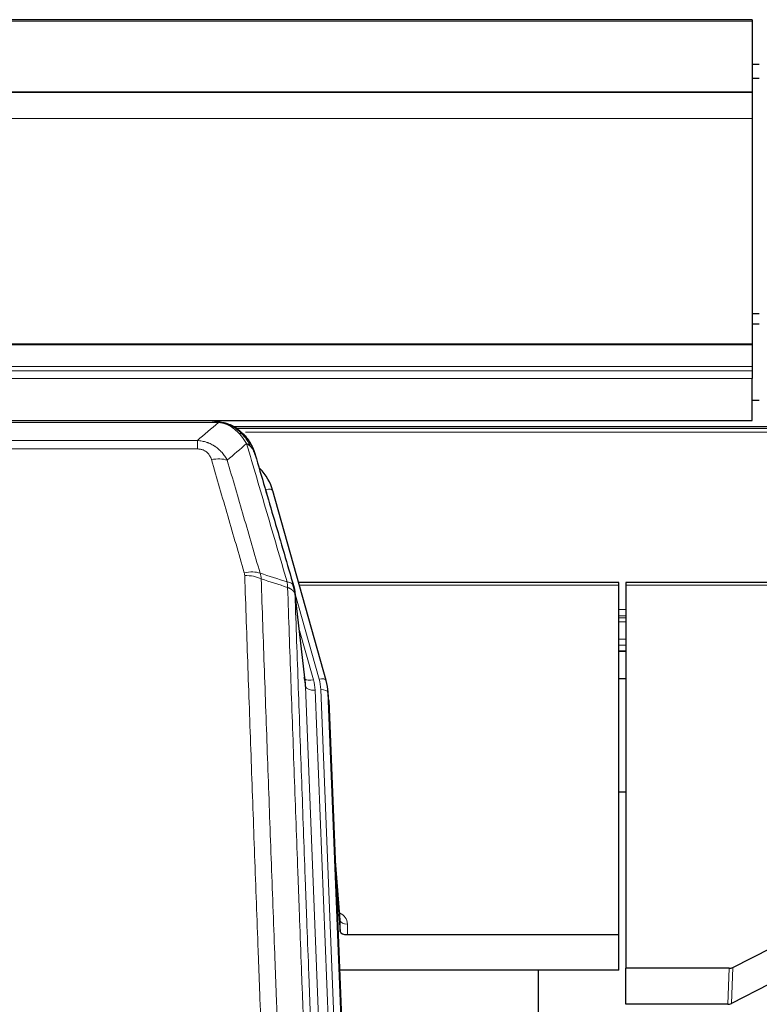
# Model space of a CAD drawing. Header units: inches. Extents: x 0 to 23760, y -13 to 16800.
# Tile 63 of 256: x 6249 to 6556, y 7158 to 7567. Entities that reach past the tile are written whole.
import ezdxf

# ---------------------------------------------------------------- set-up
doc = ezdxf.new("R2010")
doc.units = ezdxf.units.IN
doc.layers.add('1', color=7, linetype='Continuous', true_color=0xffffff)
doc.layers.add('254', color=7, linetype='Continuous', true_color=0xffffff)

msp = doc.modelspace()

# ---------------------------------------------------------------- linework, layer by layer
at = {"layer": '1', "color": 2, "linetype": 'Continuous', "lineweight": 25}
for p, q in [((6553.501, 7567.29), (5436.501, 7567.29)), ((6553.501, 7567.29), (6553.501, 7566.746)), ((6553.501, 7566.746), (6553.501, 7537.163)), ((6553.501, 7537.163), (5436.501, 7537.163)), ((6553.501, 7536.981), (5436.501, 7536.981)), ((6553.501, 7537.163), (6553.501, 7536.981)), ((6553.501, 7536.981), (6553.501, 7526.216)), ((6553.501, 7526.216), (6553.501, 7432.388)), ((6553.501, 7432.388), (6553.501, 7431.944)), ((6553.501, 7431.944), (6553.501, 7423.031)), ((6553.501, 7423.031), (6553.501, 7421.187)), ((6553.501, 7421.187), (6553.501, 7417.945)), ((6553.501, 7400.488), (6553.501, 7417.945)), ((6556.487, 7408.818), (6553.466, 7408.818)), ((5436.501, 7400.488), (6553.501, 7400.488)), ((6331.454, 7400.306), (6108.548, 7400.306)), ((6336.003, 7398.829), (6336.104, 7398.801)), ((6661.967, 7397.791), (6338.017, 7397.791)), ((6376.228, 7292.328), (6354.055, 7371.214)), ((6498.001, 7333.043), (6364.782, 7333.043)), ((6498.001, 7332.013), (6498.001, 7333.043)), ((6498.001, 7186.544), (6498.001, 7332.013)), ((6501.001, 7333.043), (6501.001, 7332.013)), ((6635.221, 7333.043), (6501.001, 7333.043)), ((6501.001, 7332.013), (6501.001, 7172.533)), ((6367.608, 7291.007), (6363.193, 7329.527)), ((6497.951, 7304.554), (6500.971, 7304.554)), ((6376.247, 7292.231), (6376.228, 7292.328)), ((6377.283, 7285.607), (6376.91, 7288.865)), ((6377.405, 7284.022), (6389.972, 6964.81)), ((6500.94, 7245.809), (6497.951, 7245.809)), ((6382.104, 7192.551), (6379.896, 7220.75)), ((6380.277, 7211.076), (6382.1, 7187.795)), ((6382.1, 7187.795), (6382.11, 7192.371)), ((6385.098, 7186.544), (6498.001, 7186.544)), ((6498.001, 7171.734), (6498.001, 7186.544)), ((6545.457, 7172.884), (6561.622, 7181.058)), ((6498.001, 7171.734), (6381.827, 7171.734)), ((6464.661, 6946.35), (6464.661, 7171.733)), ((6501.001, 7157.542), (6501.001, 7172.533)), ((6543.958, 7172.533), (6501.001, 7172.533)), ((6560.565, 7165.927), (6544.887, 7157.898)), ((6543.388, 7157.542), (6501.001, 7157.542))]:
    msp.add_line(p, q, dxfattribs=at)
at = {"layer": '1', "color": 110, "linetype": 'Continuous', "lineweight": 13}
for p, q in [((6553.501, 7566.746), (5436.501, 7566.746)), ((6553.501, 7526.216), (5436.501, 7526.216)), ((6553.501, 7432.388), (5436.501, 7432.388)), ((6553.501, 7431.944), (5436.501, 7431.944)), ((6553.501, 7423.031), (5436.501, 7423.031)), ((6553.501, 7421.187), (5436.501, 7421.187)), ((6553.501, 7417.945), (5436.501, 7417.945)), ((6331.404, 7399.643), (6108.598, 7399.643)), ((6336.104, 7398.801), (6336.172, 7398.644)), ((6660.334, 7397.23), (6338.833, 7397.23)), ((6117.33, 7392.175), (6322.672, 7392.175)), ((6322.672, 7392.175), (6322.672, 7388.642)), ((6659.109, 7395.617), (6342.752, 7395.617)), ((6322.672, 7388.642), (6117.33, 7388.642)), ((6355.892, 7354.976), (6351.166, 7371.787)), ((6498.001, 7332.013), (6365.07, 7332.013)), ((6634.933, 7332.013), (6501.001, 7332.013)), ((6373.34, 7292.901), (6363.268, 7328.735)), ((6367.698, 7289.834), (6363.322, 7328.015)), ((6500.971, 7321.862), (6497.951, 7321.862)), ((6500.971, 7319.164), (6497.951, 7319.164)), ((6500.971, 7318.379), (6497.951, 7318.379)), ((6364.967, 7314.046), (6370.993, 7292.609)), ((6500.971, 7316.727), (6497.951, 7316.727)), ((6500.971, 7309.537), (6497.951, 7309.537)), ((6500.971, 7307.059), (6497.951, 7307.059)), ((6500.971, 7304.611), (6497.951, 7304.611)), ((6380.765, 6957.94), (6367.698, 7289.834)), ((6384.611, 6960.027), (6371.69, 7288.207)), ((6386.816, 6963.923), (6374.038, 7288.5)), ((6377.405, 7284.022), (6377.032, 7287.28)), ((6377.032, 7287.28), (6389.727, 6964.816)), ((6382.11, 7192.371), (6379.904, 7220.559)), ((6385.109, 7190.96), (6385.098, 7186.544)), ((6543.388, 7157.542), (6543.958, 7172.533)), ((6545.457, 7172.884), (6544.887, 7157.898))]:
    msp.add_line(p, q, dxfattribs=at)
for centre, major_axis, ratio, start_param, end_param in [((6328.519, 7378.42), (9.598, 2.808), 0.562843, 0.6646512, 1.4076092), ((6351.166, 7370.402), (-2.888, -0.812), 0.4480327, 3.1416079, 4.5871119), ((6342.181, 7331.537), (9.604, 2.788), 0.5442898, 0.6684637, 1.414101), ((6342.368, 7330.365), (9.994, 0.345), 0.559112, 0.7940626, 1.551472), ((6370.993, 7294.456), (-3.851, -1.082), 0.4480327, 0.2500116, 1.4455193), ((6371.69, 7290.054), (-3.997, -0.157), 0.4614673, 0.0341943, 1.5526308), ((6347.672, 7287.457), (-24.033, -0.038), 0.8858289, 3.1750594, 3.3842109), ((6373.34, 7291.516), (-2.888, -0.812), 0.4480327, 3.1416079, 4.5871119), ((6350.02, 7287.75), (-24.033, -0.038), 0.8858289, 3.1750594, 3.3842109), ((6374.038, 7287.115), (-2.998, -0.118), 0.4614673, 3.175787, 4.6942235), ((6379.105, 7190.96), (-6.003, -0.046), 0.8757409, 3.1327535, 4.2284576), ((6385.109, 7192.415), (3, -0.007), 0.4848086, 3.1763596, 4.7135294)]:
    msp.add_ellipse(centre, major_axis=major_axis, ratio=ratio, start_param=start_param, end_param=end_param, dxfattribs=at)
at = {"layer": '1', "color": 2, "linetype": 'Continuous', "lineweight": 25}
for centre, major_axis, ratio, start_param, end_param in [((6327.86, 7365.201), (-27.014, -0.465), 0.8900028, 3.3708663, 3.8150067), ((6347.672, 7289.304), (20.035, -0.399), 0.8846078, 0.0524005, 0.2615519), ((6350.02, 7286.365), (-27.027, -0.37), 0.8864308, 3.1643527, 3.3735041), ((6385.098, 7187.838), (3, 0), 0.4313147, 3.1753737, 4.7125436), ((6543.955, 7175.161), (3, -0.011), 0.8761328, 4.7166989, 5.239903), ((6543.386, 7160.205), (3, -0.007), 0.8874311, 4.7150805, 5.2382846)]:
    msp.add_ellipse(centre, major_axis=major_axis, ratio=ratio, start_param=start_param, end_param=end_param, dxfattribs=at)
for points, degree in [([(6328.862, 7400.303), (6329.478, 7400.307), (6330.102, 7400.277), (6330.728, 7400.213)], 3), ([(6339.614, 7396.748), (6337.968, 7397.968), (6336.101, 7398.803)], 2), ([(6363.198, 7329.446), (6362.449, 7332.276)], 1)]:
    msp.add_open_spline(points, degree=degree, dxfattribs=at)
at = {"layer": '1', "color": 110, "linetype": 'Continuous', "lineweight": 13}
for points, knots in [([(6328.862, 7400.303), (6328.936, 7400.305), (6329.01, 7400.306), (6329.306, 7400.305), (6329.528, 7400.296), (6329.955, 7400.261), (6330.16, 7400.235), (6330.413, 7400.189), (6330.474, 7400.177), (6330.533, 7400.163)], [0, 0, 0, 0, 0.125, 0.125, 0.5, 0.5, 0.875, 0.875, 1, 1, 1, 1]), ([(6331.404, 7399.643), (6332.624, 7399.541), (6333.8, 7399.247), (6335.294, 7398.62), (6335.661, 7398.444), (6336.022, 7398.25)], [0, 0, 0, 0, 0.75, 0.75, 1, 1, 1, 1]), ([(6336.172, 7398.644), (6336.174, 7398.614), (6336.172, 7398.582), (6336.159, 7398.496), (6336.143, 7398.441), (6336.094, 7398.337), (6336.062, 7398.288), (6336.022, 7398.25)], [0, 0, 0, 0, 0.25, 0.25, 0.625, 0.625, 1, 1, 1, 1]), ([(6336.022, 7398.25), (6336.202, 7398.153), (6336.381, 7398.051), (6337.088, 7397.626), (6337.602, 7397.268), (6338.596, 7396.481), (6339.076, 7396.053), (6339.69, 7395.444), (6339.842, 7395.289), (6339.991, 7395.131)], [0, 0, 0, 0, 0.125, 0.125, 0.5, 0.5, 0.875, 0.875, 1, 1, 1, 1]), ([(6322.672, 7392.175), (6323.007, 7392.152), (6323.34, 7392.118), (6324.003, 7392.031), (6324.332, 7391.977), (6325.307, 7391.785), (6325.945, 7391.617), (6326.648, 7391.38), (6326.726, 7391.353), (6326.881, 7391.298), (6326.959, 7391.27), (6327.19, 7391.183), (6327.343, 7391.123), (6327.798, 7390.935), (6328.392, 7390.665), (6328.965, 7390.357), (6329.387, 7390.112), (6329.595, 7389.986), (6329.801, 7389.855), (6329.937, 7389.766), (6330.005, 7389.721), (6330.61, 7389.312), (6331.118, 7388.916), (6331.837, 7388.276), (6332.07, 7388.056), (6332.408, 7387.713), (6332.519, 7387.597), (6332.738, 7387.362), (6332.845, 7387.242), (6333.373, 7386.637), (6333.761, 7386.13), (6334.476, 7385.076), (6334.802, 7384.529), (6335.099, 7383.962)], [0, 0, 0, 0, 0.0625, 0.0625, 0.125, 0.125, 0.25, 0.25, 0.265625, 0.265625, 0.28125, 0.28125, 0.3125, 0.3125, 0.375, 0.4375, 0.4375, 0.46875, 0.484375, 0.484375, 0.5, 0.5, 0.625, 0.625, 0.6875, 0.6875, 0.71875, 0.71875, 0.75, 0.75, 0.875, 0.875, 1, 1, 1, 1]), ([(6341.215, 7394.918), (6341.117, 7394.945), (6341.015, 7394.968), (6340.758, 7395.018), (6340.601, 7395.042), (6340.29, 7395.086), (6340.137, 7395.107), (6339.991, 7395.131)], [0, 0, 0, 0, 0.25, 0.25, 0.625, 0.625, 1, 1, 1, 1]), ([(6339.991, 7395.131), (6340.29, 7394.814), (6340.58, 7394.486), (6341.707, 7393.137), (6342.473, 7392.039), (6343.167, 7390.924)], [0, 0, 0, 0, 0.25, 0.25, 1, 1, 1, 1]), ([(6342.201, 7394.433), (6342.17, 7394.46), (6342.138, 7394.486), (6342.004, 7394.588), (6341.891, 7394.657), (6341.641, 7394.78), (6341.505, 7394.832), (6341.313, 7394.891), (6341.265, 7394.905), (6341.215, 7394.918)], [0, 0, 0, 0, 0.125, 0.125, 0.5, 0.5, 0.875, 0.875, 1, 1, 1, 1]), ([(6341.215, 7394.918), (6341.587, 7394.529), (6341.944, 7394.123), (6343.304, 7392.44), (6344.175, 7391.046), (6344.874, 7389.593)], [0, 0, 0, 0, 0.25, 0.25, 1, 1, 1, 1]), ([(6322.672, 7388.642), (6322.855, 7388.642), (6323.037, 7388.635), (6323.401, 7388.609), (6323.581, 7388.589), (6323.936, 7388.536), (6324.112, 7388.502), (6324.459, 7388.42), (6324.63, 7388.372), (6324.84, 7388.302), (6324.882, 7388.287), (6324.966, 7388.257), (6325.091, 7388.211), (6325.212, 7388.161), (6325.451, 7388.056), (6325.759, 7387.903), (6326.046, 7387.724), (6326.219, 7387.605), (6326.253, 7387.58), (6326.321, 7387.531), (6326.355, 7387.506), (6326.455, 7387.43), (6326.52, 7387.378), (6326.709, 7387.219), (6326.829, 7387.108), (6327.055, 7386.88), (6327.162, 7386.762), (6327.365, 7386.519), (6327.461, 7386.394), (6327.574, 7386.234), (6327.596, 7386.202), (6327.64, 7386.137), (6327.662, 7386.104), (6327.725, 7386.006), (6327.766, 7385.94), (6327.885, 7385.74), (6327.959, 7385.606), (6328.096, 7385.333), (6328.159, 7385.196), (6328.336, 7384.778), (6328.435, 7384.495), (6328.519, 7384.206)], [0, 0, 0, 0, 0.0625, 0.0625, 0.125, 0.125, 0.1875, 0.1875, 0.25, 0.25, 0.265625, 0.265625, 0.28125, 0.3125, 0.3125, 0.375, 0.4375, 0.4375, 0.453125, 0.453125, 0.46875, 0.46875, 0.5, 0.5, 0.5625, 0.5625, 0.625, 0.625, 0.6875, 0.6875, 0.703125, 0.703125, 0.71875, 0.71875, 0.75, 0.75, 0.8125, 0.8125, 0.875, 0.875, 1, 1, 1, 1]), ([(6344.874, 7389.593), (6344.628, 7389.841), (6344.361, 7390.076), (6343.791, 7390.52), (6343.487, 7390.729), (6343.167, 7390.924)], [0, 0, 0, 0, 0.5, 0.5, 1, 1, 1, 1]), ([(6360.02, 7333.314), (6357.198, 7343.007), (6354.383, 7352.655), (6350.169, 7367.058), (6348.766, 7371.847), (6345.964, 7381.403), (6344.564, 7386.169), (6343.167, 7390.924)], [0, 0, 0, 0, 0.5, 0.5, 0.75, 0.75, 1, 1, 1, 1]), ([(6346.084, 7388.009), (6345.928, 7388.294), (6345.748, 7388.569), (6345.343, 7389.098), (6345.119, 7389.352), (6344.874, 7389.593)], [0, 0, 0, 0, 0.5, 0.5, 1, 1, 1, 1]), ([(6342.181, 7337.135), (6339.895, 7345.041), (6337.614, 7352.916), (6334.198, 7364.684), (6333.061, 7368.599), (6330.789, 7376.414), (6329.653, 7380.314), (6328.519, 7384.206)], [0, 0, 0, 0, 0.5, 0.5, 0.75, 0.75, 1, 1, 1, 1]), ([(6335.099, 7383.962), (6336.235, 7380.076), (6337.371, 7376.182), (6339.647, 7368.379), (6340.785, 7364.47), (6344.205, 7352.721), (6346.489, 7344.858), (6348.777, 7336.964)], [0, 0, 0, 0, 0.25, 0.25, 0.5, 0.5, 1, 1, 1, 1]), ([(6342.181, 7337.135), (6342.237, 7336.942), (6342.28, 7336.747), (6342.342, 7336.354), (6342.361, 7336.157), (6342.368, 7335.958)], [0, 0, 0, 0, 0.5, 0.5, 1, 1, 1, 1]), ([(6354.326, 7016.955), (6353.769, 7030.786), (6352.668, 7058.316), (6351.061, 7099.22), (6350.018, 7126.228), (6349.248, 7146.386), (6348.865, 7156.441), (6348.487, 7166.459), (6348.236, 7173.13), (6348.111, 7176.461), (6347.487, 7193.096), (6346.996, 7206.333), (6346.27, 7226.082), (6346.031, 7232.647), (6345.555, 7245.737), (6345.319, 7252.264), (6344.617, 7271.787), (6343.696, 7297.667), (6342.806, 7323.245), (6342.368, 7335.958)], [0, 0, 0, 0, 0.125, 0.25, 0.375, 0.375, 0.4375, 0.46875, 0.46875, 0.5, 0.5, 0.625, 0.625, 0.6875, 0.6875, 0.75, 0.75, 0.875, 1, 1, 1, 1]), ([(6349.236, 7334.592), (6349.674, 7321.895), (6350.565, 7296.349), (6351.487, 7270.502), (6352.19, 7251.004), (6352.427, 7244.486), (6352.903, 7231.412), (6353.143, 7224.856), (6353.869, 7205.132), (6354.361, 7191.911), (6354.986, 7175.297), (6355.111, 7171.97), (6355.363, 7165.308), (6355.741, 7155.303), (6356.124, 7145.261), (6356.896, 7125.128), (6357.94, 7098.154), (6359.55, 7057.302), (6360.652, 7029.807), (6361.21, 7015.994)], [0, 0, 0, 0, 0.125, 0.25, 0.25, 0.3125, 0.3125, 0.375, 0.375, 0.5, 0.5, 0.53125, 0.53125, 0.5625, 0.625, 0.625, 0.75, 0.875, 1, 1, 1, 1]), ([(6362.766, 7331.465), (6362.744, 7331.712), (6362.667, 7331.943), (6362.403, 7332.362), (6362.217, 7332.55), (6361.746, 7332.872), (6361.46, 7333.006), (6360.802, 7333.21), (6360.429, 7333.28), (6360.02, 7333.314)], [0, 0, 0, 0, 0.25, 0.25, 0.5, 0.5, 0.75, 0.75, 1, 1, 1, 1]), ([(6360.02, 7333.314), (6360.095, 7332.942), (6360.138, 7332.57), (6360.196, 7331.811), (6360.212, 7331.425), (6360.232, 7331.023)], [0, 0, 0, 0, 0.5, 0.5, 1, 1, 1, 1]), ([(6363.322, 7328.015), (6363.321, 7328.023), (6363.319, 7328.039), (6363.316, 7328.062), (6363.313, 7328.086), (6363.309, 7328.11), (6363.305, 7328.133), (6363.301, 7328.157), (6363.297, 7328.18), (6363.292, 7328.204), (6363.288, 7328.228), (6363.282, 7328.251), (6363.277, 7328.275), (6363.272, 7328.298), (6363.266, 7328.322), (6363.26, 7328.345), (6363.253, 7328.369), (6363.247, 7328.392), (6363.24, 7328.416), (6363.233, 7328.439), (6363.225, 7328.462), (6363.218, 7328.486), (6363.21, 7328.509), (6363.202, 7328.532), (6363.193, 7328.556), (6363.185, 7328.579), (6363.176, 7328.602), (6363.167, 7328.625), (6363.157, 7328.648), (6363.148, 7328.672), (6363.138, 7328.695), (6363.128, 7328.718), (6363.117, 7328.741), (6363.107, 7328.764), (6363.096, 7328.787), (6363.085, 7328.81), (6363.073, 7328.833), (6363.062, 7328.856), (6363.05, 7328.878), (6363.038, 7328.901), (6363.025, 7328.924), (6363.013, 7328.947), (6363, 7328.969), (6362.987, 7328.992), (6362.973, 7329.014), (6362.96, 7329.037), (6362.946, 7329.06), (6362.932, 7329.082), (6362.918, 7329.104), (6362.903, 7329.127), (6362.888, 7329.149), (6362.873, 7329.171), (6362.858, 7329.194), (6362.842, 7329.216), (6362.826, 7329.238), (6362.81, 7329.26), (6362.794, 7329.282), (6362.778, 7329.304), (6362.761, 7329.326), (6362.744, 7329.348), (6362.727, 7329.37), (6362.709, 7329.392), (6362.691, 7329.413), (6362.673, 7329.435), (6362.655, 7329.457), (6362.637, 7329.478), (6362.618, 7329.5), (6362.599, 7329.521), (6362.58, 7329.543), (6362.561, 7329.564), (6362.541, 7329.585), (6362.521, 7329.607), (6362.501, 7329.628), (6362.481, 7329.649), (6362.46, 7329.67), (6362.44, 7329.691), (6362.413, 7329.718), (6362.379, 7329.751), (6362.338, 7329.79), (6362.296, 7329.828), (6362.254, 7329.867), (6362.211, 7329.905), (6362.167, 7329.942), (6362.122, 7329.98), (6362.076, 7330.017), (6362.03, 7330.054), (6361.983, 7330.09), (6361.935, 7330.126), (6361.886, 7330.162), (6361.837, 7330.198), (6361.787, 7330.233), (6361.736, 7330.268), (6361.684, 7330.302), (6361.631, 7330.336), (6361.578, 7330.37), (6361.524, 7330.404), (6361.47, 7330.437), (6361.414, 7330.47), (6361.358, 7330.502), (6361.302, 7330.535), (6361.244, 7330.566), (6361.186, 7330.598), (6361.127, 7330.629), (6361.067, 7330.66), (6361.007, 7330.69), (6360.946, 7330.72), (6360.885, 7330.749), (6360.822, 7330.779), (6360.759, 7330.807), (6360.696, 7330.836), (6360.631, 7330.864), (6360.567, 7330.891), (6360.501, 7330.919), (6360.435, 7330.945), (6360.368, 7330.972), (6360.301, 7330.998), (6360.255, 7331.015), (6360.232, 7331.023)], [0, 0, 0, 0, 0.0066687, 0.0133374, 0.0200061, 0.0266746, 0.0333432, 0.0400116, 0.0466801, 0.0533484, 0.0600168, 0.066685, 0.0733532, 0.0800214, 0.0866895, 0.0933575, 0.1000255, 0.1066935, 0.1133614, 0.1200292, 0.126697, 0.1333647, 0.1400324, 0.1467001, 0.1533676, 0.1600352, 0.1667026, 0.1733701, 0.1800374, 0.1867047, 0.193372, 0.2000392, 0.2067064, 0.2133735, 0.2200405, 0.2267075, 0.2333745, 0.2400414, 0.2467082, 0.253375, 0.2600418, 0.2667085, 0.2733751, 0.2800417, 0.2867082, 0.2933747, 0.3000412, 0.3067075, 0.3133739, 0.3200401, 0.3267064, 0.3333725, 0.3400387, 0.3467047, 0.3533708, 0.3600367, 0.3667026, 0.3733685, 0.3800343, 0.3867001, 0.3933658, 0.4000315, 0.4066971, 0.4133626, 0.4200281, 0.4266936, 0.433359, 0.4400243, 0.4466896, 0.4533549, 0.4600201, 0.4666852, 0.4733503, 0.4800154, 0.4866804, 0.4933453, 0.5000102, 0.5125098, 0.5250093, 0.5375088, 0.5500082, 0.5625077, 0.5750071, 0.5875066, 0.600006, 0.6125054, 0.6250049, 0.6375043, 0.6500037, 0.6625032, 0.6750026, 0.6875021, 0.7000016, 0.7125011, 0.7250006, 0.7375001, 0.7499997, 0.7624993, 0.7749989, 0.7874985, 0.7999982, 0.812498, 0.8249977, 0.8374975, 0.8499974, 0.8624973, 0.8749972, 0.8874972, 0.8999973, 0.9124974, 0.9249976, 0.9374978, 0.9499981, 0.9624985, 0.9749989, 0.9874994, 1, 1, 1, 1]), ([(6372.462, 7007.127), (6371.89, 7021.18), (6370.763, 7049.151), (6369.117, 7090.702), (6368.051, 7118.134), (6367.263, 7138.606), (6366.871, 7148.817), (6366.42, 7160.686), (6366.227, 7165.763), (6366.099, 7169.146), (6366.036, 7170.836), (6365.717, 7179.281), (6365.337, 7189.389), (6364.899, 7201.132), (6364.713, 7206.155), (6364.588, 7209.501), (6364.527, 7211.173), (6363.97, 7226.209), (6362.998, 7252.784), (6361.587, 7292.177), (6360.679, 7318.127), (6360.232, 7331.023)], [0, 0, 0, 0, 0.125, 0.25, 0.375, 0.375, 0.4375, 0.46875, 0.484375, 0.484375, 0.5, 0.5, 0.5625, 0.59375, 0.609375, 0.609375, 0.625, 0.625, 0.75, 0.875, 1, 1, 1, 1]), ([(6363.322, 7328.015), (6363.767, 7315.167), (6364.672, 7289.316), (6366.079, 7250.073), (6367.049, 7223.599), (6367.604, 7208.62), (6367.666, 7206.954), (6367.79, 7203.621), (6367.976, 7198.617), (6368.412, 7186.918), (6368.791, 7176.849), (6369.109, 7168.436), (6369.172, 7166.752), (6369.3, 7163.382), (6369.492, 7158.324), (6369.942, 7146.5), (6370.332, 7136.328), (6371.119, 7115.933), (6372.182, 7088.605), (6373.823, 7047.211), (6374.947, 7019.346), (6375.517, 7005.347)], [0, 0, 0, 0, 0.125, 0.25, 0.375, 0.375, 0.390625, 0.390625, 0.40625, 0.4375, 0.5, 0.5, 0.515625, 0.515625, 0.53125, 0.5625, 0.625, 0.625, 0.75, 0.875, 1, 1, 1, 1])]:
    msp.add_open_spline(points, degree=3, knots=knots, dxfattribs=at)
at = {"layer": '1', "color": 2, "linetype": 'Continuous', "lineweight": 25}
for points, knots in [([(6330.533, 7400.163), (6331.944, 7400.074), (6333.38, 7399.768), (6335.251, 7399.067), (6335.714, 7398.867), (6336.172, 7398.644)], [0, 0, 0, 0, 0.75, 0.75, 1, 1, 1, 1]), ([(6330.533, 7400.163), (6330.652, 7400.136), (6330.762, 7400.106), (6331.01, 7400.019), (6331.135, 7399.957), (6331.321, 7399.815), (6331.383, 7399.734), (6331.404, 7399.643)], [0, 0, 0, 0, 0.25, 0.25, 0.625, 0.625, 1, 1, 1, 1]), ([(6334.006, 7399.559), (6334.085, 7399.535), (6334.165, 7399.511), (6334.838, 7399.299), (6335.425, 7399.08), (6336.003, 7398.829)], [0, 0, 0, 0, 0.1180686, 0.1180686, 1, 1, 1, 1]), ([(6336.172, 7398.644), (6336.401, 7398.532), (6336.628, 7398.415), (6337.53, 7397.922), (6338.189, 7397.501), (6339.459, 7396.563), (6340.069, 7396.046), (6340.84, 7395.303), (6341.03, 7395.113), (6341.215, 7394.918)], [0, 0, 0, 0, 0.125, 0.125, 0.5, 0.5, 0.875, 0.875, 1, 1, 1, 1]), ([(6339.691, 7396.691), (6340.336, 7396.209), (6340.952, 7395.683), (6341.76, 7394.897), (6341.984, 7394.668), (6342.201, 7394.433)], [0, 0, 0, 0, 0.7159091, 0.7159091, 1, 1, 1, 1]), ([(6342.631, 7393.866), (6342.61, 7393.91), (6342.586, 7393.955), (6342.508, 7394.09), (6342.445, 7394.18), (6342.319, 7394.324), (6342.263, 7394.38), (6342.201, 7394.433)], [0, 0, 0, 0, 0.2280377, 0.2280377, 0.6912151, 0.6912151, 1, 1, 1, 1]), ([(6342.201, 7394.433), (6342.636, 7393.964), (6343.046, 7393.473), (6344.576, 7391.438), (6345.472, 7389.749), (6346.084, 7388.009)], [0, 0, 0, 0, 0.25, 0.25, 1, 1, 1, 1]), ([(6342.691, 7393.732), (6342.703, 7393.719), (6342.726, 7393.692), (6342.761, 7393.652), (6342.797, 7393.612), (6342.832, 7393.57), (6342.869, 7393.528), (6342.905, 7393.486), (6342.942, 7393.442), (6342.979, 7393.398), (6343.017, 7393.353), (6343.055, 7393.307), (6343.094, 7393.261), (6343.132, 7393.214), (6343.172, 7393.166), (6343.211, 7393.117), (6343.251, 7393.068), (6343.291, 7393.018), (6343.331, 7392.967), (6343.372, 7392.916), (6343.413, 7392.863), (6343.454, 7392.81), (6343.496, 7392.756), (6343.538, 7392.702), (6343.58, 7392.646), (6343.623, 7392.59), (6343.665, 7392.533), (6343.708, 7392.475), (6343.751, 7392.417), (6343.795, 7392.357), (6343.838, 7392.297), (6343.882, 7392.236), (6343.926, 7392.174), (6343.971, 7392.111), (6344.015, 7392.048), (6344.06, 7391.984), (6344.105, 7391.919), (6344.149, 7391.853), (6344.195, 7391.786), (6344.24, 7391.718), (6344.285, 7391.65), (6344.331, 7391.58), (6344.376, 7391.51), (6344.422, 7391.439), (6344.468, 7391.367), (6344.514, 7391.294), (6344.56, 7391.221), (6344.606, 7391.146), (6344.652, 7391.071), (6344.698, 7390.994), (6344.745, 7390.917), (6344.791, 7390.839), (6344.837, 7390.76), (6344.883, 7390.68), (6344.93, 7390.6), (6344.976, 7390.518), (6345.022, 7390.435), (6345.068, 7390.352), (6345.114, 7390.267), (6345.16, 7390.182), (6345.206, 7390.096), (6345.252, 7390.009), (6345.298, 7389.921), (6345.343, 7389.831), (6345.389, 7389.742), (6345.434, 7389.651), (6345.479, 7389.559), (6345.524, 7389.466), (6345.569, 7389.372), (6345.613, 7389.278), (6345.658, 7389.182), (6345.702, 7389.085), (6345.746, 7388.988), (6345.79, 7388.889), (6345.833, 7388.79), (6345.876, 7388.689), (6345.919, 7388.588), (6345.961, 7388.486), (6346.004, 7388.382), (6346.045, 7388.278), (6346.087, 7388.173), (6346.128, 7388.067), (6346.169, 7387.959), (6346.209, 7387.851), (6346.249, 7387.742), (6346.289, 7387.632), (6346.328, 7387.521), (6346.366, 7387.409), (6346.404, 7387.296), (6346.442, 7387.182), (6346.479, 7387.067), (6346.516, 7386.951), (6346.552, 7386.834), (6346.587, 7386.716), (6346.622, 7386.597), (6346.656, 7386.477), (6346.69, 7386.356), (6346.712, 7386.275), (6346.723, 7386.235)], [0, 0, 0, 0, 0.0060657, 0.012223, 0.0184718, 0.0248123, 0.0312443, 0.0377679, 0.0443831, 0.0510899, 0.0578883, 0.0647782, 0.0717598, 0.0788329, 0.0859977, 0.093254, 0.1006019, 0.1080414, 0.1155725, 0.1231952, 0.1309095, 0.1387154, 0.1466129, 0.1546019, 0.1626826, 0.1708549, 0.1791188, 0.1874742, 0.1959213, 0.20446, 0.2130903, 0.2218121, 0.2306256, 0.2395307, 0.2485274, 0.2576156, 0.2667955, 0.276067, 0.2854301, 0.2948848, 0.3044311, 0.314069, 0.3237985, 0.3336196, 0.3435324, 0.3535367, 0.3636326, 0.3738202, 0.3840993, 0.3944701, 0.4049324, 0.4154864, 0.426132, 0.4368691, 0.4476979, 0.4586183, 0.4696303, 0.480734, 0.4919292, 0.503216, 0.5145945, 0.5260645, 0.5376262, 0.5492795, 0.5610244, 0.5728609, 0.584789, 0.5968087, 0.60892, 0.621123, 0.6334175, 0.6458037, 0.6582815, 0.6708509, 0.6835119, 0.6962645, 0.7091087, 0.7220445, 0.735072, 0.748191, 0.7614017, 0.774704, 0.7880979, 0.8015834, 0.8151605, 0.8288293, 0.8425896, 0.8564416, 0.8703852, 0.8844204, 0.8985472, 0.9127656, 0.9270756, 0.9414773, 0.9559705, 0.9705554, 0.9852319, 1, 1, 1, 1]), ([(6346.723, 7386.235), (6346.666, 7386.545), (6346.584, 7386.849), (6346.37, 7387.442), (6346.239, 7387.73), (6346.084, 7388.009)], [0, 0, 0, 0, 0.5, 0.5, 1, 1, 1, 1]), ([(6346.723, 7386.235), (6348.054, 7381.713), (6349.386, 7377.18), (6352.054, 7368.093), (6353.389, 7363.539), (6357.4, 7349.846), (6360.08, 7340.676), (6362.766, 7331.465)], [0, 0, 0, 0, 0.25, 0.25, 0.5, 0.5, 1, 1, 1, 1]), ([(6362.766, 7331.465), (6362.771, 7331.448), (6362.781, 7331.414), (6362.796, 7331.362), (6362.811, 7331.308), (6362.826, 7331.253), (6362.842, 7331.198), (6362.857, 7331.141), (6362.872, 7331.083), (6362.888, 7331.024), (6362.903, 7330.964), (6362.919, 7330.902), (6362.934, 7330.84), (6362.949, 7330.776), (6362.965, 7330.711), (6362.98, 7330.646), (6362.995, 7330.578), (6363.01, 7330.51), (6363.025, 7330.441), (6363.04, 7330.37), (6363.054, 7330.299), (6363.069, 7330.226), (6363.083, 7330.152), (6363.097, 7330.077), (6363.111, 7330.001), (6363.124, 7329.923), (6363.138, 7329.845), (6363.158, 7329.718), (6363.184, 7329.549), (6363.213, 7329.342), (6363.236, 7329.15), (6363.256, 7328.973), (6363.272, 7328.811), (6363.284, 7328.663), (6363.294, 7328.531), (6363.302, 7328.414), (6363.308, 7328.312), (6363.313, 7328.225), (6363.316, 7328.154), (6363.319, 7328.097), (6363.32, 7328.056), (6363.321, 7328.03), (6363.322, 7328.018), (6363.322, 7328.015)], [0, 0, 0, 0, 0.0155037, 0.0313049, 0.0474035, 0.0637997, 0.0804935, 0.097485, 0.1147743, 0.1323613, 0.1502462, 0.1684289, 0.1869096, 0.2056883, 0.224765, 0.2441397, 0.2638126, 0.2837835, 0.3040527, 0.32462, 0.3454856, 0.3666494, 0.3881116, 0.409872, 0.4319308, 0.454288, 0.4769435, 0.4998975, 0.5635611, 0.6228928, 0.6778927, 0.7285606, 0.7748966, 0.8169007, 0.8545729, 0.8879131, 0.9169214, 0.9415977, 0.9619421, 0.9779545, 0.989635, 0.9969835, 1, 1, 1, 1])]:
    msp.add_open_spline(points, degree=3, knots=knots, dxfattribs=at)
at = {"layer": '1', "color": 110, "linetype": 'Continuous', "lineweight": 13}
for points in [[(6322.672, 7392.175), (6325.6, 7394.662), (6328.511, 7397.151), (6331.404, 7399.643)], [(6343.167, 7390.924), (6340.492, 7388.601), (6337.803, 7386.28), (6335.099, 7383.962)], [(6348.777, 7336.964), (6352.525, 7335.746), (6356.273, 7334.529), (6360.02, 7333.314)], [(6348.777, 7336.964), (6348.889, 7336.581), (6349.078, 7335.801), (6349.195, 7334.999), (6349.236, 7334.592)], [(6360.232, 7331.023), (6356.567, 7332.211), (6352.902, 7333.401), (6349.236, 7334.592)]]:
    msp.add_open_spline(points, degree=3, dxfattribs=at)
at = {"layer": '254', "color": 2, "linetype": 'Continuous', "lineweight": 25}
for p, q in [((6556.497, 7548.663), (6553.499, 7548.663)), ((6556.497, 7548.656), (6553.499, 7548.656)), ((6556.497, 7542.812), (6553.499, 7542.812)), ((6556.497, 7444.816), (6553.499, 7444.816)), ((6556.497, 7440.604), (6553.499, 7440.604)), ((6500.999, 7292.995), (6498.001, 7292.995))]:
    msp.add_line(p, q, dxfattribs=at)

doc.saveas('drawing.dxf')
